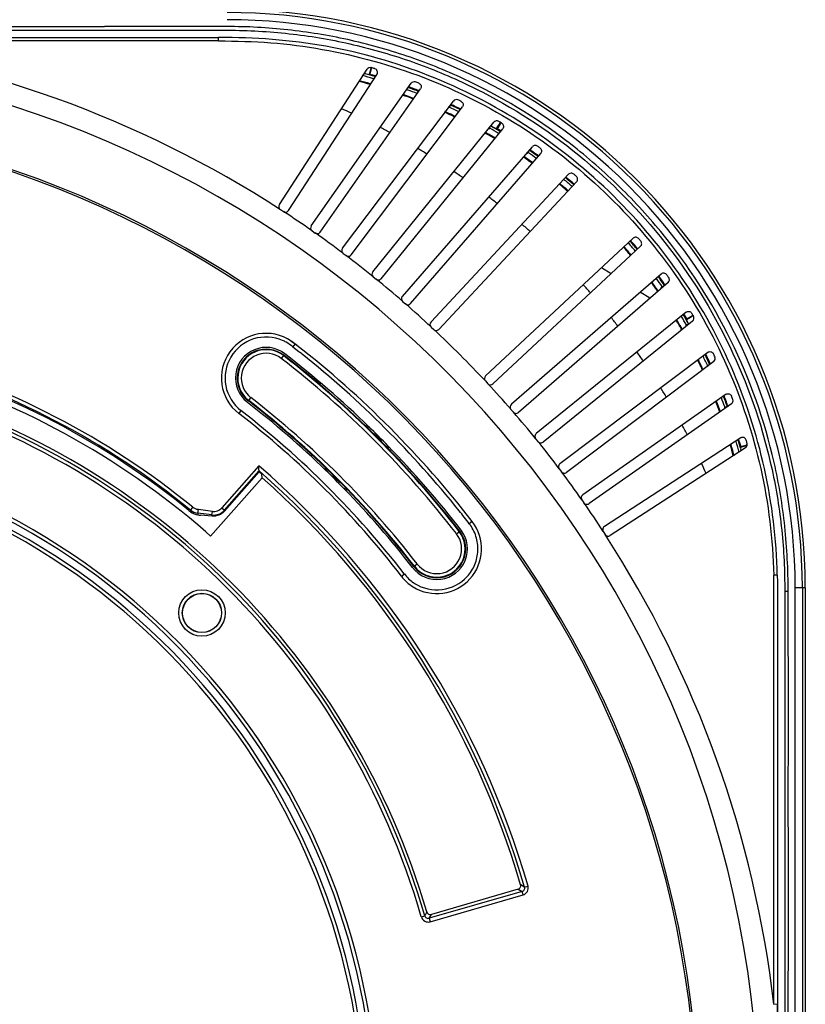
# Model space of a CAD drawing. Header units: inches. Extents: x 0 to 17, y 0 to 11.
# Tile 16 of 17: x 13.9 to 14.7, y 8.1 to 9.2. Entities that reach past the tile are written whole.
import ezdxf

# ---------------------------------------------------------------- set-up
doc = ezdxf.new("R2010")
doc.units = ezdxf.units.IN
doc.header["$LTSCALE"] = 0.935
doc.header["$MEASUREMENT"] = 0
doc.layers.get('0').update_dxf_attribs({"linetype": 'CONTINUOUS'})

msp = doc.modelspace()

# ---------------------------------------------------------------- linework, layer by layer
at = {"color": 7, "linetype": 'Continuous'}
for p, q in [((12.9207, 9.1546), (13.9684, 9.1546)), ((12.9207, 9.1428), (14.0927, 9.1428)), ((14.0927, 9.1389), (13.6484, 9.1389)), ((14.0927, 9.1389), (14.0927, 9.1428)), ((14.1588, 8.9607), (14.2545, 9.1081)), ((14.2572, 9.1051), (14.2562, 9.102)), ((14.2581, 9.1082), (14.2572, 9.1051)), ((14.2582, 9.1062), (14.2572, 9.1026)), ((14.2586, 9.1098), (14.2581, 9.1082)), ((14.2586, 9.1098), (14.2581, 9.1082)), ((14.2592, 9.1098), (14.2582, 9.1062)), ((14.1688, 8.9542), (14.2652, 9.1027)), ((14.2572, 9.1026), (14.2562, 9.102)), ((14.1936, 8.9375), (14.3023, 9.0928)), ((14.2033, 8.9307), (14.3126, 9.0868)), ((14.2995, 9.0889), (14.3009, 9.0884)), ((14.2996, 9.089), (14.3009, 9.0885)), ((14.2275, 8.9131), (14.3484, 9.0735)), ((14.237, 8.9059), (14.3584, 9.067)), ((14.3454, 9.0671), (14.344, 9.0677)), ((14.346, 9.0687), (14.3447, 9.0694)), ((14.3456, 9.0699), (14.3467, 9.0694)), ((14.3456, 9.0698), (14.3467, 9.0694)), ((14.2606, 8.8875), (14.3925, 9.0504)), ((14.2698, 8.88), (14.4021, 9.0434)), ((14.3878, 9.043), (14.3869, 9.0435)), ((14.3882, 9.0438), (14.3873, 9.0443)), ((14.3898, 9.0459), (14.3896, 9.0468)), ((14.3951, 9.0428), (14.3968, 9.0456)), ((14.3951, 9.0428), (14.3963, 9.0432)), ((14.4, 9.0496), (14.3963, 9.0432)), ((14.3968, 9.0456), (14.3986, 9.0483)), ((14.3986, 9.0483), (14.3997, 9.05)), ((14.2928, 8.8608), (14.4344, 9.0237)), ((14.4307, 9.0182), (14.43, 9.0187)), ((14.4315, 9.0195), (14.4309, 9.02)), ((14.4315, 9.0204), (14.432, 9.02)), ((14.4316, 9.0205), (14.4321, 9.0202)), ((14.3017, 8.853), (14.4437, 9.0162)), ((14.4296, 9.0163), (14.4285, 9.017)), ((14.4302, 9.0172), (14.4291, 9.0179)), ((14.4357, 9.0177), (14.4364, 9.0172)), ((14.4357, 9.0176), (14.4364, 9.0172)), ((14.324, 8.833), (14.4738, 8.9937)), ((14.3327, 8.8248), (14.4827, 8.9857)), ((14.1599, 8.9553), (14.1633, 8.9531)), ((14.1945, 8.932), (14.1978, 8.9297)), ((14.5442, 8.9241), (14.3834, 8.7741)), ((14.5522, 8.9153), (14.3915, 8.7654)), ((14.2283, 8.9076), (14.2315, 8.9052)), ((14.5202, 8.8854), (14.5098, 8.892)), ((14.2611, 8.882), (14.2643, 8.8794)), ((14.5748, 8.8851), (14.4115, 8.7432)), ((14.5823, 8.8758), (14.4194, 8.7342)), ((14.5754, 8.8699), (14.5747, 8.871)), ((14.5765, 8.8705), (14.5757, 8.8716)), ((14.578, 8.8721), (14.5775, 8.8729)), ((14.5785, 8.8724), (14.5779, 8.8732)), ((14.5786, 8.8735), (14.579, 8.8729)), ((14.5787, 8.8735), (14.5791, 8.873)), ((14.5625, 8.8587), (14.552, 8.8653)), ((14.5625, 8.8587), (14.552, 8.8653)), ((14.2931, 8.8552), (14.2962, 8.8526)), ((14.6019, 8.8436), (14.4386, 8.7113)), ((14.605, 8.8368), (14.6023, 8.8351)), ((14.6026, 8.8363), (14.6023, 8.8351)), ((14.6026, 8.8363), (14.609, 8.84)), ((14.6077, 8.8386), (14.605, 8.8368)), ((14.6077, 8.8386), (14.6065, 8.8378)), ((14.6096, 8.8398), (14.6077, 8.8386)), ((14.3242, 8.8274), (14.3271, 8.8246)), ((14.609, 8.8339), (14.4461, 8.702)), ((14.6021, 8.8284), (14.6015, 8.8292)), ((14.6028, 8.8287), (14.6023, 8.8296)), ((14.6038, 8.8298), (14.6034, 8.8305)), ((14.605, 8.8304), (14.6045, 8.8311)), ((14.1718, 8.8119), (14.1759, 8.809)), ((14.1747, 8.8074), (14.1735, 8.8059)), ((14.1735, 8.8059), (14.1802, 8.8006)), ((14.1759, 8.809), (14.1747, 8.8074)), ((14.1636, 8.7967), (14.1609, 8.7932)), ((14.6255, 8.7998), (14.4645, 8.6785)), ((14.632, 8.7898), (14.4717, 8.6689)), ((14.6281, 8.7878), (14.6286, 8.7869)), ((14.6281, 8.7878), (14.6286, 8.7869)), ((14.3832, 8.7686), (14.386, 8.7656)), ((14.1251, 8.7469), (14.1279, 8.7504)), ((14.6454, 8.7541), (14.4892, 8.6447)), ((14.6513, 8.7437), (14.4961, 8.635)), ((14.6461, 8.74), (14.6456, 8.7413)), ((14.6469, 8.7403), (14.6464, 8.7415)), ((14.6469, 8.7427), (14.6475, 8.741)), ((14.6469, 8.7427), (14.6475, 8.741)), ((14.117, 8.7364), (14.1146, 8.7333)), ((14.4111, 8.7376), (14.4138, 8.7346)), ((14.2554, 8.7168), (14.2561, 8.7186)), ((14.2645, 8.709), (14.2661, 8.7075)), ((14.2661, 8.7075), (14.2675, 8.706)), ((14.2772, 8.6975), (14.2753, 8.6968)), ((14.438, 8.7057), (14.4405, 8.7026)), ((14.4432, 8.7012), (14.4442, 8.7012)), ((14.6613, 8.7066), (14.5128, 8.6102)), ((14.6672, 8.698), (14.6611, 8.696)), ((14.6617, 8.6971), (14.6611, 8.696)), ((14.6653, 8.698), (14.6617, 8.6971)), ((14.6684, 8.6989), (14.6653, 8.698)), ((14.6683, 8.6983), (14.6672, 8.698)), ((14.6683, 8.6983), (14.6672, 8.698)), ((14.6667, 8.6959), (14.5193, 8.6002)), ((14.1364, 8.6762), (14.0961, 8.6305)), ((14.1366, 8.6724), (14.1364, 8.6762)), ((14.0991, 8.6279), (14.1367, 8.6706)), ((14.0991, 8.6269), (14.1368, 8.6696)), ((14.1367, 8.6706), (14.1366, 8.6724)), ((14.1367, 8.6706), (14.1368, 8.6696)), ((14.14, 8.6632), (14.1397, 8.6672)), ((14.2114, 8.6722), (14.2096, 8.6715)), ((14.4637, 8.673), (14.4662, 8.6697)), ((14.084, 8.5997), (14.14, 8.6632)), ((14.2191, 8.6634), (14.2205, 8.6619)), ((14.2221, 8.6604), (14.2205, 8.6619)), ((14.2301, 8.6511), (14.2308, 8.6529)), ((14.4883, 8.6393), (14.4906, 8.636)), ((14.4931, 8.6343), (14.4942, 8.6343)), ((14.0621, 8.628), (14.0646, 8.631)), ((14.0621, 8.628), (14.0622, 8.6261)), ((14.0701, 8.6246), (14.0706, 8.6285)), ((14.0701, 8.6246), (14.0702, 8.6228)), ((14.0854, 8.6227), (14.0701, 8.6246)), ((14.0859, 8.6266), (14.0706, 8.6285)), ((14.0855, 8.6214), (14.073, 8.6225)), ((14.0854, 8.6227), (14.0859, 8.6266)), ((14.0855, 8.6214), (14.0854, 8.6227)), ((14.0961, 8.6305), (14.0991, 8.6279)), ((14.0991, 8.6269), (14.0991, 8.6279)), ((14.3689, 8.6156), (14.3657, 8.6132)), ((14.0789, 8.6042), (14.084, 8.5997)), ((14.3517, 8.6023), (14.3553, 8.6051)), ((14.5116, 8.6047), (14.5138, 8.6014)), ((14.5154, 8.6), (14.5163, 8.5997)), ((14.3054, 8.5666), (14.309, 8.5693)), ((14.2918, 8.556), (14.295, 8.5585)), ((14.7012, 8.5571), (14.6973, 8.557)), ((14.713, 8.5395), (14.7093, 8.5395)), ((14.7285, 8.5432), (14.7206, 8.5432)), ((14.7206, 7.3621), (14.7206, 8.5432)), ((14.7317, 8.5432), (14.7285, 8.5432)), ((14.7285, 8.5432), (14.7285, 7.3621)), ((14.7317, 8.5432), (14.7317, 7.3621)), ((14.419, 8.215), (14.3244, 8.1876)), ((14.419, 8.215), (14.4232, 8.2126)), ((14.4259, 8.2175), (14.4217, 8.2198)), ((14.4259, 8.2175), (14.4296, 8.2186)), ((14.4232, 8.2126), (14.3221, 8.1834)), ((14.3232, 8.1796), (14.4243, 8.2089)), ((14.4243, 8.2089), (14.4232, 8.2126)), ((14.3135, 8.185), (14.3172, 8.1861)), ((14.3195, 8.1903), (14.3172, 8.1861)), ((14.3221, 8.1834), (14.3244, 8.1876)), ((14.3221, 8.1834), (14.3232, 8.1796)), ((14.6975, 8.09), (14.7014, 8.0901)), ((14.7014, 8.0901), (14.7014, 7.8153)), ((14.7014, 7.8153), (14.7014, 8.0901))]:
    msp.add_line(p, q, dxfattribs=at)
for radius in [0.0253, 0.0214, 0.0212]:
    msp.add_circle((14.0745, 8.516), radius, dxfattribs=at)
for centre, radius, start, end in [((14.1018, 8.5432), 0.6299, 0, 90), ((14.1018, 8.5432), 0.6267, 359.9999, 90.0001), ((14.1018, 8.5432), 0.6189, 359.9999, 90.0001), ((13.5112, 7.9527), 1.1941, 57.0873, 83.4038), ((13.5112, 7.9527), 1.1707, 278.6621, 261.3379), ((14.1024, 8.5454), 0.5858, 74.0959, 74.5125), ((14.0984, 8.5386), 0.5762, 73.944, 75.1966), ((14.0988, 8.5402), 0.5737, 73.9205, 75.1663), ((14.0983, 8.5384), 0.5827, 73.7618, 74.9956), ((14.0985, 8.5398), 0.5839, 74.6724, 74.8929), ((14.0981, 8.5386), 0.5852, 73.6692, 74.6721), ((14.0932, 8.5198), 0.6055, 73.6338, 74.2808), ((14.1015, 8.5427), 0.5886, 69.165, 69.5736), ((14.0991, 8.5407), 0.5802, 69.8544, 70.0108), ((14.096, 8.5318), 0.5923, 69.7702, 69.9643), ((14.0994, 8.5414), 0.5795, 68.8177, 69.8546), ((14.0958, 8.5314), 0.5927, 69.2575, 69.7701), ((14.1041, 8.5531), 0.5704, 69.6458, 69.8206), ((14.1039, 8.5526), 0.571, 69.0678, 69.6455), ((14.0959, 8.5316), 0.5925, 68.7688, 69.2576), ((14.1032, 8.5507), 0.573, 68.7334, 69.068), ((14.0969, 8.5357), 0.5786, 68.9553, 70.1759), ((14.0993, 8.5412), 0.5734, 68.9779, 70.1889), ((14.1011, 8.5417), 0.5898, 64.2793, 64.6824), ((13.9049, 8.3464), 0.7874, 65.0198, 65.8968), ((14.0997, 8.541), 0.5726, 64.0782, 65.2995), ((14.0985, 8.5397), 0.5751, 64.0311, 65.2565), ((14.0986, 8.5397), 0.5813, 63.9179, 65.1267), ((14.1008, 8.5429), 0.5802, 63.9364, 64.9962), ((14.0973, 8.5368), 0.588, 64.183, 64.9069), ((14.098, 8.5382), 0.5866, 63.8453, 64.1828), ((13.5112, 7.9527), 1.1048, 279.2263, 260.7737), ((13.5112, 7.9527), 1.1026, 279.213, 260.7871), ((14.1021, 8.5438), 0.5874, 59.3975, 59.7654), ((13.9049, 8.3464), 0.7874, 61.6328, 62.507), ((14.0984, 8.5394), 0.5817, 59.0415, 60.1248), ((14.1063, 8.5536), 0.5682, 59.3098, 60.0902), ((14.1018, 8.5457), 0.5772, 59.4577, 60.0657), ((14.1007, 8.5437), 0.5804, 58.9392, 59.376), ((14.105, 8.5514), 0.5707, 58.9382, 59.3101), ((14.1039, 8.5494), 0.5632, 59.0743, 60.3055), ((14.0983, 8.5391), 0.5757, 59.1336, 60.329), ((13.9049, 8.3464), 0.7874, 58.2174, 59.0937), ((14.0953, 8.5365), 0.5885, 54.0632, 55.1548), ((14.0997, 8.5422), 0.5822, 54.7539, 55.185), ((14.1009, 8.5418), 0.5898, 54.5643, 54.9007), ((14.0961, 8.5377), 0.5773, 54.1359, 55.3285), ((14.0993, 8.5409), 0.5737, 54.2009, 55.407), ((14.0992, 8.5407), 0.5802, 54.1472, 55.2086), ((14.0997, 8.5422), 0.5822, 54.4775, 54.6669), ((14.0993, 8.5417), 0.5828, 54.0474, 54.4774), ((13.9049, 8.3464), 0.7874, 54.8121, 55.6805), ((14.099, 8.5405), 0.5805, 49.253, 50.4317), ((14.0927, 8.5327), 0.5931, 49.2865, 50.4385), ((14.0954, 8.5365), 0.5893, 49.983, 50.3646), ((14.0952, 8.5363), 0.5896, 49.6651, 49.983), ((14.1034, 8.5453), 0.5854, 49.6871, 50.0249), ((14.0903, 8.53), 0.587, 49.3255, 50.4909), ((14.0991, 8.5405), 0.5741, 49.3107, 50.5043), ((14.0951, 8.5362), 0.5897, 49.2399, 49.6651), ((13.9049, 8.3464), 0.7874, 51.3981, 52.2688), ((13.5112, 7.9527), 1.1942, 55.0965, 56.9028), ((13.9049, 8.3464), 0.7874, 47.9816, 48.848), ((13.5112, 7.9527), 1.1942, 53.0965, 54.9034), ((14.1038, 8.5449), 0.5854, 39.9753, 40.3118), ((14.1036, 8.5442), 0.5675, 39.5068, 40.7135), ((14.0973, 8.5394), 0.5762, 39.4663, 40.6544), ((14.0973, 8.5395), 0.5824, 39.535, 40.7098), ((14.1008, 8.542), 0.5808, 39.5849, 40.7275), ((14.0951, 8.5368), 0.5893, 40.3316, 40.7571), ((14.0944, 8.5363), 0.5902, 39.8502, 40.3316), ((14.0942, 8.5361), 0.5904, 39.6334, 39.8503), ((13.5112, 7.9527), 1.1942, 51.0983, 52.9031), ((13.5112, 7.9527), 1.1942, 49.0969, 50.9019), ((14.0959, 8.5383), 0.5842, 34.7856, 35.8392), ((14.0988, 8.5404), 0.5834, 35.533, 35.8832), ((14.1012, 8.5415), 0.5817, 35.5196, 35.9506), ((14.0986, 8.5402), 0.5836, 34.7853, 35.5329), ((14.102, 8.5421), 0.5807, 35.1633, 35.5196), ((14.1003, 8.5423), 0.5898, 35.0995, 35.4345), ((13.9049, 8.3464), 0.7874, 41.1517, 42.0181), ((14.1006, 8.5418), 0.5713, 34.5644, 35.7686), ((14.096, 8.5384), 0.5777, 34.5866, 35.7835), ((14.1022, 8.5423), 0.5803, 34.8105, 35.1632), ((13.5112, 7.9527), 1.1942, 47.0963, 48.9034), ((13.9049, 8.3464), 0.7874, 37.7309, 38.6016), ((14.0957, 8.5382), 0.5844, 29.902, 30.9806), ((14.0982, 8.5399), 0.5841, 29.9038, 30.9988), ((14.1032, 8.5428), 0.5793, 30.4424, 31.0447), ((14.1023, 8.5436), 0.5874, 30.2348, 30.6025), ((14.0943, 8.5379), 0.5787, 29.6548, 30.855), ((14.0957, 8.5383), 0.5781, 29.7029, 30.891), ((14.0952, 8.5381), 0.5876, 29.8534, 30.3639), ((14.1444, 8.7718), 0.0487, 55.6834, 232.2972), ((13.5112, 7.9527), 1.1942, 43.097, 46.9032), ((14.1444, 8.7718), 0.0334, 52.2715, 232.3287), ((14.1432, 8.7698), 0.047, 60.7562, 65.9216), ((13.4633, 7.8911), 1.162, 52.0535, 52.1777), ((13.5113, 7.9527), 1.0839, 37.7023, 52.0483), ((13.5112, 7.9527), 0.8754, 50.7961, 74.3534), ((14.1444, 8.7718), 0.0315, 52.2972, 232.2972), ((14.1444, 8.7718), 0.0309, 52.2972, 232.2972), ((14.1444, 8.7718), 0.027, 52.2972, 232.2972), ((13.5112, 7.9527), 1.0623, 37.7028, 52.2972), ((13.5112, 7.9527), 1.0662, 37.7028, 52.2972), ((13.5112, 7.9527), 1.0668, 37.7028, 52.2972), ((13.5111, 7.9525), 1.0689, 45.8011, 52.2957), ((13.6228, 8.0931), 0.9006, 51.4815, 51.7615), ((13.5087, 7.9502), 1.0835, 38.6739, 51.4702), ((13.9049, 8.3464), 0.7874, 34.3192, 35.1876), ((14.0994, 8.5402), 0.5802, 24.9036, 26.1151), ((14.0986, 8.5402), 0.5836, 25.0883, 26.1369), ((14.0995, 8.5406), 0.5835, 25.8367, 26.1737), ((14.0997, 8.5406), 0.5834, 25.43, 25.8367), ((14.1002, 8.5425), 0.5898, 25.3176, 25.7207), ((13.5112, 7.9527), 0.8715, 50.7961, 74.0989), ((13.5112, 7.9527), 0.8701, 50.8626, 74.0069), ((13.5112, 7.9527), 0.8641, 48.9327, 73.8772), ((14.0941, 8.5377), 0.579, 24.7862, 25.9981), ((14.0996, 8.5402), 0.5737, 24.7683, 25.9952), ((14.0999, 8.5407), 0.5832, 25.0632, 25.43), ((14.098, 8.54), 0.5843, 24.9284, 25.0885), ((13.5112, 7.9527), 0.8425, 16.3835, 73.6165), ((13.5112, 7.9527), 1.1942, 41.0967, 42.9034), ((14.3888, 8.7683), 0.00396, 253.0315, 267.9541), ((13.9049, 8.3464), 0.7874, 30.9061, 31.7823), ((13.5112, 7.9527), 0.8352, 16.1499, 73.8499), ((13.5112, 7.9527), 0.8391, 16.1512, 73.8486), ((13.5112, 7.9527), 1.0083, 37.7028, 52.2972), ((14.1026, 8.5417), 0.5767, 20.1526, 21.192), ((14.0966, 8.5393), 0.5859, 20.1897, 21.2495), ((14.1084, 8.5443), 0.5739, 20.9294, 21.261), ((14.1013, 8.5429), 0.5886, 20.4264, 20.835), ((13.5111, 7.9525), 1.0021, 45.8268, 52.2955), ((13.5112, 7.9527), 1.0038, 37.7028, 52.2972), ((13.5112, 7.9527), 1.0044, 37.7028, 52.2972), ((14.1072, 8.5432), 0.5647, 19.8239, 21.0597), ((14.102, 8.5415), 0.571, 19.8194, 21.0331), ((14.1016, 8.5413), 0.5777, 19.9925, 20.1529), ((14.1097, 8.5449), 0.5725, 20.2166, 20.9296), ((13.5104, 7.9519), 0.9878, 37.7111, 52.2889), ((13.5084, 7.9498), 0.9945, 37.7322, 52.2677), ((13.5112, 7.9527), 1.1942, 39.0966, 40.9037), ((14.4168, 8.7372), 0.00395, 251.0023, 265.9488), ((14.2439, 8.6851), 0.0357, 71.0944, 75.1075), ((14.2441, 8.6859), 0.035, 69.3586, 71.086), ((13.5112, 7.9527), 1.0687, 44.1996, 45.8004), ((13.9049, 8.3464), 0.7874, 27.4927, 28.3669), ((13.5112, 7.9527), 0.7559, 283.4964, 256.5036), ((14.2435, 8.685), 0.0319, 48.7635, 57.1099), ((14.2433, 8.6847), 0.0317, 35.7549, 53.722), ((13.5112, 7.9527), 0.752, 283.0345, 256.9655), ((13.5112, 7.9527), 0.7441, 283.1749, 256.8249), ((14.2436, 8.685), 0.0319, 32.9049, 41.3265), ((14.2445, 8.6856), 0.0349, 18.9144, 20.6411), ((13.511, 7.9525), 1.0689, 37.7043, 44.1988), ((14.2437, 8.6853), 0.0357, 14.8902, 18.9059), ((13.5112, 7.9527), 1.1942, 37.0981, 38.9031), ((14.4436, 8.7051), 0.00396, 249.0268, 263.9517), ((14.0936, 8.5389), 0.579, 14.8377, 16.0607), ((14.0985, 8.5402), 0.5748, 14.7922, 16.0487), ((14.0981, 8.5401), 0.5815, 14.9949, 16.2341), ((14.1007, 8.5407), 0.5815, 15.3423, 16.3494), ((14.0832, 8.5362), 0.6003, 15.5376, 16.3484), ((14.1039, 8.5439), 0.5858, 15.4875, 15.8703), ((13.5112, 7.9527), 0.7402, 283.7892, 256.2108), ((14.1015, 8.5409), 0.5806, 15.1048, 15.3422), ((13.5112, 7.9527), 0.9562, 16.1449, 49.1705), ((13.9049, 8.3464), 0.7874, 24.1029, 24.98), ((13.5112, 7.9527), 0.9522, 16.1473, 48.9368), ((13.5321, 7.9331), 0.9529, 50.383, 50.613), ((14.2431, 8.6846), 0.036, 197.2734, 200.4236), ((14.2428, 8.6845), 0.0356, 200.4268, 201.4647), ((13.5112, 7.9527), 1.0019, 44.1739, 45.8261), ((14.2432, 8.6846), 0.0321, 213.3723, 221.4075), ((14.2433, 8.6847), 0.0317, 215.7549, 233.722), ((13.5112, 7.9527), 1.1942, 35.0969, 36.9018), ((14.4693, 8.6721), 0.00396, 247.4332, 261.956), ((13.5112, 7.9527), 0.9488, 16.3533, 48.4955), ((14.243, 8.6844), 0.0318, 228.8162, 236.6789), ((14.2425, 8.6838), 0.0352, 248.537, 250.2489), ((13.5111, 7.9525), 1.0021, 37.7045, 44.1732), ((14.2428, 8.6845), 0.0358, 250.2535, 253.4888), ((13.5112, 7.9527), 1.1942, 33.0966, 34.9035), ((14.4938, 8.6382), 0.00396, 245.0245, 259.9534), ((14.6486, 9.3504), 0.9319, 230.8624, 231.0054), ((14.1132, 9.072), 0.4513, 264.536, 264.8871), ((13.5121, 7.9534), 1.0789, 37.7027, 38.6542), ((14.3303, 8.5858), 0.0487, 238.0147, 37.6985), ((14.3303, 8.5858), 0.0334, 217.6712, 37.7285), ((14.3303, 8.5858), 0.0315, 217.7028, 37.7028), ((14.3303, 8.5858), 0.0309, 217.7028, 37.7028), ((14.3303, 8.5858), 0.027, 217.7028, 37.7028), ((13.5112, 7.9527), 1.1941, 6.5946, 32.9132), ((14.3301, 8.5855), 0.0484, 217.6211, 238.0972), ((14.3297, 8.5848), 0.0435, 235.4724, 237.3348)]:
    msp.add_arc(centre, radius, start, end, dxfattribs=at)
for centre, major_axis, start_param, end_param in [((14.1621, 8.9586), (0.0033, -0.00214), 3.141593, 3.926991), ((14.2636, 8.885), (0.00306, -0.00248), 3.141593, 3.926991), ((14.4693, 8.6721), (-0.00237, 0.00314), 8.63938, 9.424778), ((14.5171, 8.6035), (-0.00214, 0.0033), 8.63938, 9.424778)]:
    msp.add_ellipse(centre, major_axis=major_axis, ratio=0.999848, start_param=start_param, end_param=end_param, dxfattribs=at)
for points, knots in [([(12.9207, 9.1507), (13.0098, 9.1507), (13.188, 9.1507), (13.4554, 9.1507), (13.6559, 9.1507), (13.7895, 9.1507), (13.8564, 9.1507), (13.9232, 9.1507), (13.9901, 9.1507), (14.0569, 9.1505), (14.1237, 9.1513), (14.1905, 9.1455), (14.2561, 9.132), (14.3198, 9.1115), (14.4012, 9.0751), (14.4947, 9.013), (14.5877, 8.9159), (14.6574, 8.8008), (14.6931, 8.6944), (14.7073, 8.6064), (14.7093, 8.5618), (14.7093, 8.5395)], [0, 0, 0, 0, 0.125058, 0.250117, 0.375175, 0.40644, 0.437704, 0.468969, 0.500234, 0.531497, 0.562764, 0.594022, 0.625281, 0.656542, 0.687801, 0.750222, 0.81264, 0.875063, 0.937483, 0.968741, 1, 1, 1, 1]), ([(14.4727, 9.0292), (14.4376, 9.056), (14.3803, 9.0907), (14.2979, 9.1236), (14.2337, 9.1415), (14.179, 9.1504), (14.1349, 9.1541), (14.1017, 9.1548), (14.0684, 9.1546), (14.0239, 9.1546), (13.9906, 9.1546), (13.9684, 9.1546)], [0, 0, 0, 0, 0.249063, 0.374213, 0.4998, 0.624354, 0.686637, 0.749153, 0.811865, 0.874581, 1, 1, 1, 1]), ([(14.7012, 8.5571), (14.7003, 8.5961), (14.6909, 8.6741), (14.6543, 8.7859), (14.5967, 8.8885), (14.5202, 8.978), (14.4279, 9.051), (14.3231, 9.1045), (14.21, 9.1372), (14.1317, 9.1428), (14.0927, 9.1428)], [0, 0, 0, 0, 0.125004, 0.24999, 0.374985, 0.499977, 0.624976, 0.749969, 0.874999, 1, 1, 1, 1]), ([(14.0927, 9.1389), (14.1116, 9.1389), (14.1494, 9.138), (14.225, 9.1281), (14.3182, 9.1023), (14.4227, 9.0496), (14.5154, 8.9772), (14.5922, 8.888), (14.6501, 8.7857), (14.6869, 8.674), (14.6964, 8.5961), (14.6973, 8.557)], [0, 0, 0, 0, 0.061002, 0.1219, 0.245491, 0.371271, 0.497141, 0.622551, 0.748616, 0.873951, 1, 1, 1, 1]), ([(14.2652, 9.1027), (14.2658, 9.1037), (14.2661, 9.1064), (14.2641, 9.1083), (14.263, 9.1087)], [0, 0, 0, 0, 0.499313, 1, 1, 1, 1]), ([(14.3108, 9.0928), (14.3119, 9.0924), (14.3137, 9.0904), (14.3133, 9.0877), (14.3126, 9.0868)], [0, 0, 0, 0, 0.50082, 1, 1, 1, 1]), ([(14.357, 9.0729), (14.358, 9.0724), (14.3596, 9.0704), (14.3591, 9.0679), (14.3584, 9.067)], [0, 0, 0, 0, 0.500813, 1, 1, 1, 1]), ([(14.3979, 9.0513), (14.3971, 9.0518), (14.395, 9.0522), (14.3931, 9.0512), (14.3925, 9.0504)], [0, 0, 0, 0, 0.502451, 1, 1, 1, 1]), ([(14.4011, 9.0493), (14.4021, 9.0487), (14.4035, 9.0467), (14.4028, 9.0442), (14.4021, 9.0434)], [0, 0, 0, 0, 0.500806, 1, 1, 1, 1]), ([(14.713, 8.5395), (14.713, 8.5631), (14.7107, 8.6102), (14.6953, 8.7033), (14.6555, 8.8151), (14.5913, 8.915), (14.5272, 8.9841), (14.4913, 9.0148), (14.4727, 9.0293)], [0, 0, 0, 0, 0.125105, 0.250213, 0.499994, 0.749791, 0.874891, 1, 1, 1, 1]), ([(14.44, 9.0243), (14.4392, 9.0249), (14.4371, 9.0255), (14.4351, 9.0245), (14.4344, 9.0237)], [0, 0, 0, 0, 0.502487, 1, 1, 1, 1]), ([(14.4437, 9.0162), (14.4444, 9.0171), (14.4451, 9.0195), (14.4437, 9.0216), (14.4428, 9.0223)], [0, 0, 0, 0, 0.497283, 1, 1, 1, 1]), ([(14.4796, 8.9939), (14.4788, 8.9946), (14.4766, 8.9953), (14.4745, 8.9944), (14.4738, 8.9937)], [0, 0, 0, 0, 0.502497, 1, 1, 1, 1]), ([(14.4827, 8.9857), (14.4834, 8.9865), (14.4842, 8.9888), (14.483, 8.991), (14.4822, 8.9917)], [0, 0, 0, 0, 0.497347, 1, 1, 1, 1]), ([(14.5502, 8.9236), (14.5495, 8.9245), (14.5474, 8.9256), (14.545, 8.9249), (14.5442, 8.9241)], [0, 0, 0, 0, 0.502369, 1, 1, 1, 1]), ([(14.5522, 8.9153), (14.553, 8.916), (14.5539, 8.9181), (14.5531, 8.9202), (14.5524, 8.921)], [0, 0, 0, 0, 0.497567, 1, 1, 1, 1]), ([(14.5809, 8.8842), (14.5802, 8.8852), (14.5781, 8.8865), (14.5756, 8.8858), (14.5748, 8.8851)], [0, 0, 0, 0, 0.502372, 1, 1, 1, 1]), ([(14.5823, 8.8758), (14.583, 8.8765), (14.584, 8.8785), (14.5834, 8.8806), (14.5829, 8.8814)], [0, 0, 0, 0, 0.497569, 1, 1, 1, 1]), ([(14.6019, 8.8436), (14.6028, 8.8443), (14.6052, 8.8449), (14.6073, 8.8435), (14.6079, 8.8425)], [0, 0, 0, 0, 0.499236, 1, 1, 1, 1]), ([(14.609, 8.8339), (14.6097, 8.8345), (14.6107, 8.8364), (14.6103, 8.8385), (14.6098, 8.8393)], [0, 0, 0, 0, 0.497597, 1, 1, 1, 1]), ([(14.1624, 8.8127), (14.1528, 8.8171), (14.1294, 8.8183), (14.1025, 8.7967), (14.0963, 8.7627), (14.1087, 8.7429), (14.117, 8.7364)], [0, 0, 0, 0, 0.249909, 0.499927, 0.749979, 1, 1, 1, 1]), ([(14.1779, 8.8074), (14.1769, 8.8082), (14.175, 8.81), (14.1729, 8.8114), (14.1719, 8.8121)], [0, 0, 0, 0, 0.500015, 1, 1, 1, 1]), ([(14.6255, 8.7998), (14.6264, 8.8005), (14.629, 8.801), (14.631, 8.7994), (14.6315, 8.7984)], [0, 0, 0, 0, 0.49924, 1, 1, 1, 1]), ([(14.3834, 8.7741), (14.3827, 8.7734), (14.3817, 8.7714), (14.3825, 8.7693), (14.3832, 8.7686)], [0, 0, 0, 0, 0.499997, 1, 1, 1, 1]), ([(14.6454, 8.7541), (14.6463, 8.7547), (14.6489, 8.7552), (14.6509, 8.7533), (14.6513, 8.7523)], [0, 0, 0, 0, 0.499238, 1, 1, 1, 1]), ([(14.4115, 8.7432), (14.4108, 8.7425), (14.4098, 8.7405), (14.4105, 8.7384), (14.4111, 8.7376)], [0, 0, 0, 0, 0.499991, 1, 1, 1, 1]), ([(14.4386, 8.7113), (14.4378, 8.7107), (14.4367, 8.7087), (14.4374, 8.7065), (14.438, 8.7057)], [0, 0, 0, 0, 0.499975, 1, 1, 1, 1]), ([(14.6674, 8.7041), (14.6671, 8.7053), (14.6652, 8.7075), (14.6623, 8.7073), (14.6613, 8.7066)], [0, 0, 0, 0, 0.502827, 1, 1, 1, 1]), ([(14.0854, 8.6227), (14.0879, 8.6224), (14.0931, 8.6231), (14.0974, 8.626), (14.0991, 8.6279)], [0, 0, 0, 0, 0.499854, 1, 1, 1, 1]), ([(14.0991, 8.6269), (14.0975, 8.625), (14.0932, 8.622), (14.088, 8.6212), (14.0855, 8.6214)], [0, 0, 0, 0, 0.504986, 1, 1, 1, 1]), ([(14.0859, 8.6266), (14.0877, 8.6264), (14.0917, 8.6268), (14.0949, 8.6291), (14.0961, 8.6305)], [0, 0, 0, 0, 0.499999, 1, 1, 1, 1]), ([(14.3062, 8.5481), (14.3149, 8.5426), (14.3367, 8.5376), (14.3614, 8.5507), (14.3726, 8.5684), (14.376, 8.5839), (14.3739, 8.5997), (14.3689, 8.6091), (14.3657, 8.6132)], [0, 0, 0, 0, 0.248067, 0.496141, 0.622103, 0.748073, 0.874035, 1, 1, 1, 1]), ([(14.6975, 8.0898), (14.6975, 8.1287), (14.6974, 8.2066), (14.6974, 8.3039), (14.6975, 8.3818), (14.6975, 8.4402), (14.6973, 8.4986), (14.6977, 8.5375), (14.6973, 8.557)], [0, 0, 0, 0, 0.25, 0.500001, 0.625002, 0.750002, 0.875003, 1, 1, 1, 1]), ([(14.7012, 8.5571), (14.7017, 8.5376), (14.7013, 8.4987), (14.7014, 8.4403), (14.7014, 8.3819), (14.7014, 8.3041), (14.7014, 8.2068), (14.7014, 8.129), (14.7014, 8.0901)], [0, 0, 0, 0, 0.125168, 0.250144, 0.375127, 0.500096, 0.750044, 1, 1, 1, 1]), ([(14.7093, 8.5395), (14.7093, 8.4507), (14.7093, 8.2731), (14.7093, 8.0067), (14.7092, 7.8069), (14.7093, 7.6737), (14.7093, 7.6071), (14.7093, 7.5405), (14.7091, 7.4739), (14.7093, 7.4073), (14.7098, 7.3406), (14.7042, 7.2741), (14.6909, 7.2087), (14.6705, 7.1452), (14.6344, 7.064), (14.5727, 6.9707), (14.4763, 6.8776), (14.3619, 6.8077), (14.2351, 6.7644), (14.1461, 6.7546), (14.1018, 6.7546)], [0, 0, 0, 0, 0.125069, 0.250138, 0.375207, 0.406474, 0.437741, 0.469008, 0.500275, 0.531543, 0.56281, 0.594075, 0.625341, 0.656603, 0.687865, 0.750293, 0.812719, 0.875147, 0.937574, 1, 1, 1, 1]), ([(14.1018, 6.7507), (14.1462, 6.7507), (14.2355, 6.7605), (14.3627, 6.8038), (14.4776, 6.8736), (14.5745, 6.9667), (14.6367, 7.06), (14.6732, 7.1413), (14.6941, 7.2049), (14.7072, 7.2705), (14.713, 7.326), (14.7132, 7.3706), (14.7131, 7.4151), (14.7134, 7.4708), (14.7132, 7.5375), (14.7133, 7.6266), (14.7132, 7.7825), (14.7132, 7.9606), (14.7132, 8.1387), (14.7133, 8.2501), (14.7131, 8.3391), (14.7136, 8.4282), (14.713, 8.495), (14.713, 8.5395)], [0, 0, 0, 0, 0.062428, 0.124856, 0.187287, 0.249714, 0.312143, 0.343402, 0.374663, 0.40592, 0.43718, 0.452815, 0.468451, 0.499717, 0.530985, 0.562253, 0.624788, 0.749859, 0.812394, 0.874929, 0.906197, 0.937465, 1, 1, 1, 1]), ([(14.4232, 8.2126), (14.4242, 8.2129), (14.426, 8.2143), (14.4262, 8.2165), (14.4259, 8.2175)], [0, 0, 0, 0, 0.500023, 1, 1, 1, 1]), ([(14.4243, 8.2089), (14.4262, 8.2095), (14.4297, 8.2122), (14.4302, 8.2166), (14.4297, 8.2185)], [0, 0, 0, 0, 0.50007, 1, 1, 1, 1]), ([(14.3135, 8.185), (14.314, 8.1831), (14.3168, 8.1796), (14.3213, 8.1791), (14.3232, 8.1796)], [0, 0, 0, 0, 0.49953, 1, 1, 1, 1]), ([(14.3172, 8.1861), (14.3175, 8.1851), (14.3189, 8.1834), (14.3211, 8.1832), (14.3221, 8.1834)], [0, 0, 0, 0, 0.500005, 1, 1, 1, 1])]:
    msp.add_open_spline(points, degree=3, knots=knots, dxfattribs=at)
for points in [[(14.2589, 9.1098), (14.2574, 9.1102), (14.2553, 9.1094), (14.2545, 9.1081)], [(14.3069, 9.0943), (14.3054, 9.0948), (14.3032, 9.0941), (14.3023, 9.0928)], [(14.3532, 9.0747), (14.3517, 9.0754), (14.3494, 9.0748), (14.3484, 9.0735)], [(14.1582, 8.9578), (14.1584, 8.9567), (14.1592, 8.9557), (14.1601, 8.9551)], [(14.1653, 8.9524), (14.1666, 8.9524), (14.168, 8.9531), (14.1688, 8.9542)], [(14.1633, 8.9531), (14.1639, 8.9527), (14.1646, 8.9525), (14.1653, 8.9524)], [(14.1936, 8.9375), (14.193, 8.9367), (14.1927, 8.9356), (14.1929, 8.9346)], [(14.1929, 8.9346), (14.1931, 8.9336), (14.1937, 8.9326), (14.1945, 8.932)], [(14.1978, 8.9297), (14.1984, 8.9293), (14.1991, 8.9291), (14.1997, 8.929)], [(14.1997, 8.929), (14.2011, 8.9289), (14.2026, 8.9296), (14.2033, 8.9307)], [(14.2275, 8.9131), (14.2269, 8.9123), (14.2266, 8.9112), (14.2268, 8.9102)], [(14.2268, 8.9102), (14.2269, 8.9092), (14.2275, 8.9082), (14.2283, 8.9076)], [(14.2315, 8.9052), (14.2321, 8.9047), (14.2327, 8.9045), (14.2334, 8.9044)], [(14.2334, 8.9044), (14.2347, 8.9042), (14.2362, 8.9049), (14.237, 8.9059)], [(14.2597, 8.8846), (14.2598, 8.8836), (14.2604, 8.8826), (14.2611, 8.882)], [(14.2643, 8.8794), (14.2649, 8.879), (14.2655, 8.8787), (14.2662, 8.8786)], [(14.2662, 8.8786), (14.2675, 8.8784), (14.269, 8.879), (14.2698, 8.88)], [(14.2928, 8.8608), (14.2921, 8.86), (14.2917, 8.8589), (14.2918, 8.8579)], [(14.2918, 8.8579), (14.2919, 8.8569), (14.2924, 8.8559), (14.2931, 8.8552)], [(14.2962, 8.8526), (14.2967, 8.8521), (14.2974, 8.8518), (14.298, 8.8517)], [(14.298, 8.8517), (14.2993, 8.8514), (14.3009, 8.852), (14.3017, 8.853)], [(14.324, 8.833), (14.3233, 8.8322), (14.3229, 8.8311), (14.3229, 8.8301)], [(14.3229, 8.8301), (14.323, 8.8291), (14.3234, 8.8281), (14.3242, 8.8274)], [(14.3271, 8.8246), (14.3276, 8.8242), (14.3283, 8.8238), (14.3289, 8.8237)], [(14.3289, 8.8237), (14.3302, 8.8234), (14.3318, 8.8239), (14.3327, 8.8248)], [(14.1735, 8.8059), (14.1712, 8.8077), (14.1688, 8.8094), (14.1662, 8.8108)], [(14.632, 8.7898), (14.6334, 8.7908), (14.634, 8.7931), (14.6333, 8.7947)], [(14.386, 8.7656), (14.3864, 8.7651), (14.387, 8.7647), (14.3877, 8.7645)], [(14.3887, 8.7644), (14.3897, 8.7643), (14.3908, 8.7647), (14.3915, 8.7654)], [(14.6513, 8.7437), (14.6527, 8.7446), (14.6534, 8.7468), (14.6528, 8.7483)], [(14.4138, 8.7346), (14.4142, 8.7341), (14.4148, 8.7337), (14.4155, 8.7334)], [(14.4165, 8.7332), (14.4175, 8.7332), (14.4186, 8.7335), (14.4194, 8.7342)], [(14.4405, 8.7026), (14.441, 8.7021), (14.4415, 8.7017), (14.4422, 8.7014)], [(14.4442, 8.7012), (14.4449, 8.7013), (14.4455, 8.7016), (14.4461, 8.702)], [(14.6667, 8.6959), (14.668, 8.6968), (14.6688, 8.6988), (14.6684, 8.7003)], [(14.4645, 8.6785), (14.4634, 8.6777), (14.4628, 8.6761), (14.4629, 8.6749)], [(14.4629, 8.6749), (14.463, 8.6742), (14.4633, 8.6735), (14.4637, 8.673)], [(14.4662, 8.6697), (14.4666, 8.6692), (14.4671, 8.6687), (14.4678, 8.6685)], [(14.4892, 8.6447), (14.4882, 8.644), (14.4875, 8.6425), (14.4876, 8.6412)], [(14.4876, 8.6412), (14.4876, 8.6405), (14.4879, 8.6398), (14.4883, 8.6393)], [(14.4906, 8.636), (14.491, 8.6354), (14.4915, 8.6349), (14.4921, 8.6346)], [(14.4942, 8.6343), (14.4948, 8.6343), (14.4955, 8.6346), (14.4961, 8.635)], [(14.0621, 8.628), (14.0643, 8.6262), (14.0672, 8.6249), (14.0701, 8.6246)], [(14.0622, 8.6261), (14.0645, 8.6243), (14.0674, 8.6231), (14.0702, 8.6228)], [(14.0706, 8.6285), (14.0684, 8.6287), (14.0663, 8.6297), (14.0646, 8.631)], [(14.5128, 8.6102), (14.5117, 8.6095), (14.5109, 8.608), (14.511, 8.6067)], [(14.511, 8.6067), (14.511, 8.606), (14.5113, 8.6053), (14.5116, 8.6047)], [(14.5137, 8.6015), (14.5141, 8.6009), (14.5147, 8.6003), (14.5154, 8.6)], [(14.295, 8.5585), (14.2978, 8.5548), (14.3012, 8.5515), (14.3051, 8.5489)], [(14.419, 8.215), (14.4199, 8.2153), (14.4209, 8.216), (14.4213, 8.2168)], [(14.4213, 8.2168), (14.4218, 8.2177), (14.4219, 8.2189), (14.4217, 8.2198)], [(14.3195, 8.1903), (14.3198, 8.1894), (14.3205, 8.1884), (14.3214, 8.188)], [(14.3214, 8.188), (14.3223, 8.1875), (14.3234, 8.1874), (14.3244, 8.1876)]]:
    msp.add_open_spline(points, degree=3, dxfattribs=at)

doc.saveas('drawing.dxf')
